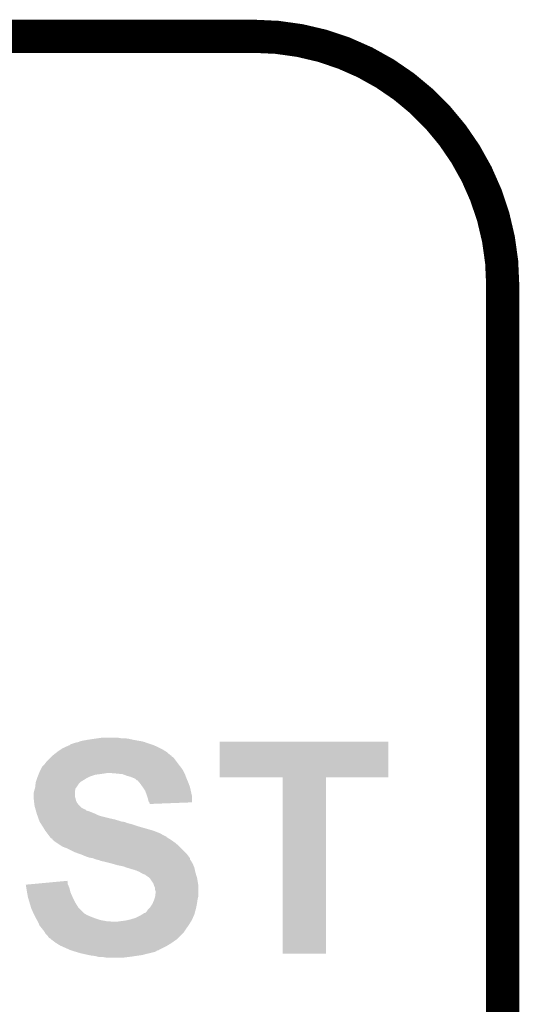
# Model space of a CAD drawing. Extents: x -1.3 to 24.2, y -3.9 to 39.2.
# Tile 30 of 30: x 17.7 to 20, y 34.7 to 39.2. Entities that reach past the tile are written whole.
import ezdxf

# ---------------------------------------------------------------- set-up
doc = ezdxf.new("R2010")
doc.units = 0
doc.layers.add('WRLS_2_4GHZ_CLICK_V100_GKO', color=14, linetype='CONTINUOUS')
doc.layers.add('WRLS_2_4GHZ_CLICK_V100_GTO', color=12, linetype='CONTINUOUS')

msp = doc.modelspace()

# ---------------------------------------------------------------- linework, layer by layer
at = {"layer": 'WRLS_2_4GHZ_CLICK_V100_GKO', "const_width": 0.1524}
for points in [[(4.064, 39.116), (18.796, 39.116)], [(19.939, 26.924), (19.939, 37.973)]]:
    msp.add_lwpolyline(points, dxfattribs=at)
msp.add_lwpolyline([(19.939, 37.973, 0.4142136), (18.796, 39.116)], format="xyb", dxfattribs=at)
at = {"layer": 'WRLS_2_4GHZ_CLICK_V100_GTO'}
for points in [[(18.000982, 35.8775), (18.02892, 35.88258), (18.271062, 35.8775), (18.24228, 35.88258)], [(18.02892, 35.88258), (18.06194, 35.88766), (18.24228, 35.88258), (18.219418, 35.88766)], [(18.06194, 35.88766), (18.07972, 35.8902), (18.219418, 35.88766), (18.20164, 35.8902)], [(18.07972, 35.8902), (18.097502, 35.89274), (18.183862, 35.8902), (18.168618, 35.89274)], [(17.8943, 35.82924), (17.90954, 35.8394), (18.390618, 35.82924), (18.374358, 35.8394)], [(17.90954, 35.8394), (17.91716, 35.84448), (18.374358, 35.8394), (18.3642, 35.84448)], [(17.91716, 35.84448), (17.928336, 35.84956), (18.3642, 35.84448), (18.35404, 35.84956)], [(17.928336, 35.84956), (17.945104, 35.85718), (18.35404, 35.84956), (18.336894, 35.85718)], [(17.945104, 35.85718), (17.947646, 35.857186), (18.336894, 35.85718), (18.33688, 35.857186)], [(17.947646, 35.857186), (17.95018, 35.85972), (18.33688, 35.857186), (18.331178, 35.85972)], [(17.95018, 35.85972), (17.952724, 35.86226), (18.331178, 35.85972), (18.323558, 35.86226)], [(17.952724, 35.86226), (17.975582, 35.86988), (18.323558, 35.86226), (18.300698, 35.86988)], [(17.975582, 35.86988), (17.988282, 35.872422), (18.300698, 35.86988), (18.293072, 35.872422)], [(17.988282, 35.872422), (17.994624, 35.874958), (18.293072, 35.872422), (18.285462, 35.874958)], [(17.994624, 35.874958), (18.000982, 35.8775), (18.285462, 35.874958), (18.271062, 35.8775)], [(18.63852, 35.709882), (18.63854, 35.874938), (19.413198, 35.709882), (19.41322, 35.874938)], [(18.63854, 35.874938), (18.638542, 35.87496), (19.41322, 35.874938), (18.638542, 35.87496)], [(17.840962, 35.78098), (17.85874, 35.798758), (18.441036, 35.78098), (18.4277, 35.798758)], [(17.85874, 35.798758), (17.86382, 35.803838), (18.4277, 35.798758), (18.42262, 35.803838)], [(17.86382, 35.803838), (17.86636, 35.806378), (18.42262, 35.803838), (18.417546, 35.806378)], [(17.86636, 35.806378), (17.871428, 35.811446), (18.417546, 35.806378), (18.415006, 35.811446)], [(17.871428, 35.811446), (17.871442, 35.81146), (18.415006, 35.811446), (18.412466, 35.81146)], [(17.871442, 35.81146), (17.891034, 35.8267), (18.412466, 35.81146), (18.394682, 35.8267)], [(17.891034, 35.8267), (17.8943, 35.82924), (18.394682, 35.8267), (18.390618, 35.82924)], [(17.813018, 35.740338), (17.82064, 35.75558), (18.47088, 35.740338), (18.46072, 35.75558)], [(17.82064, 35.75558), (17.823182, 35.76066), (18.46072, 35.75558), (18.456656, 35.76066)], [(17.823182, 35.76066), (17.830798, 35.76828), (18.456656, 35.76066), (18.45056, 35.76828)], [(17.830798, 35.76828), (17.83334, 35.770822), (18.45056, 35.76828), (18.448654, 35.770822)], [(17.83334, 35.770822), (17.840962, 35.78098), (18.448654, 35.770822), (18.441036, 35.78098)], [(17.794394, 35.69208), (17.798626, 35.70478), (18.003516, 35.69208), (18.023842, 35.70478)], [(17.798626, 35.70478), (17.80032, 35.70986), (18.023842, 35.70478), (18.034, 35.70986)], [(17.80032, 35.70986), (17.802352, 35.71494), (18.034, 35.70986), (18.04416, 35.71494)], [(17.802352, 35.71494), (17.805398, 35.722558), (18.04416, 35.71494), (18.067018, 35.722558)], [(17.805398, 35.722558), (17.806416, 35.7251), (18.067018, 35.722558), (18.08734, 35.7251)], [(17.806416, 35.7251), (17.807432, 35.72764), (18.08734, 35.7251), (18.10512, 35.72764)], [(17.807432, 35.72764), (17.808448, 35.73018), (18.10512, 35.72764), (18.120358, 35.73018)], [(17.808448, 35.73018), (17.81048, 35.73526), (18.47596, 35.73018), (18.47342, 35.73526)], [(17.81048, 35.73526), (17.813018, 35.740338), (18.47342, 35.73526), (18.47088, 35.740338)], [(18.16608, 35.72764), (18.135602, 35.73018), (18.47723, 35.72764), (18.47596, 35.73018)], [(18.191478, 35.7251), (18.16608, 35.72764), (18.4785, 35.7251), (18.47723, 35.72764)], [(18.2118, 35.71748), (18.191478, 35.7251), (18.481358, 35.71748), (18.4785, 35.7251)], [(18.22958, 35.712402), (18.2118, 35.71748), (18.483262, 35.712402), (18.481358, 35.71748)], [(18.24228, 35.70732), (18.22958, 35.712402), (18.485168, 35.70732), (18.483262, 35.712402)], [(18.24736, 35.70478), (18.24228, 35.70732), (18.48612, 35.70478), (18.485168, 35.70732)], [(18.252436, 35.702242), (18.24736, 35.70478), (18.487208, 35.702242), (18.48612, 35.70478)], [(18.257514, 35.697166), (18.252436, 35.702242), (18.489384, 35.697166), (18.487208, 35.702242)], [(18.928058, 35.70986), (18.63852, 35.709882), (19.413198, 35.70986), (19.413198, 35.709882)], [(18.92806, 35.709838), (18.928058, 35.70986), (19.1262, 35.709838), (19.413198, 35.70986)], [(18.92808, 34.899622), (18.92806, 35.709838), (19.126178, 34.899622), (19.1262, 35.709838)], [(17.78508, 35.64636), (17.788706, 35.659058), (17.97304, 35.64636), (17.975578, 35.659058)], [(17.788706, 35.659058), (17.79016, 35.664142), (17.975578, 35.659058), (17.97939, 35.664142)], [(17.79016, 35.664142), (17.790724, 35.66922), (17.97939, 35.664142), (17.9832, 35.66922)], [(17.790724, 35.66922), (17.792418, 35.68446), (17.9832, 35.66922), (17.99336, 35.68446)], [(17.792418, 35.68446), (17.792702, 35.687002), (17.99336, 35.68446), (17.995902, 35.687002)], [(17.792702, 35.687002), (17.794392, 35.692074), (17.995902, 35.687002), (18.000974, 35.692074)], [(17.794392, 35.692074), (17.794394, 35.69208), (18.000974, 35.692074), (18.003516, 35.69208)], [(18.260052, 35.69716), (18.257514, 35.697166), (18.489386, 35.69716), (18.489384, 35.697166)], [(18.268524, 35.687), (18.260052, 35.69716), (18.49374, 35.687), (18.489386, 35.69716)], [(18.27276, 35.68192), (18.268524, 35.687), (18.495646, 35.68192), (18.49374, 35.687)], [(18.283648, 35.666678), (18.27276, 35.68192), (18.50136, 35.666678), (18.495646, 35.68192)], [(18.28546, 35.66414), (18.283648, 35.666678), (18.501924, 35.66414), (18.50136, 35.666678)], [(18.295618, 35.648902), (18.28546, 35.66414), (18.505312, 35.648902), (18.501924, 35.66414)], [(17.78254, 35.633662), (17.785078, 35.646358), (17.973042, 35.633662), (17.97304, 35.646358)], [(17.78254, 35.620962), (17.78254, 35.633662), (17.973042, 35.620962), (17.973042, 35.633662)], [(17.782542, 35.620958), (17.78254, 35.620962), (17.973042, 35.620958), (17.973042, 35.620962)], [(17.783388, 35.61334), (17.782542, 35.620958), (17.975578, 35.61334), (17.973042, 35.620958)], [(17.784516, 35.603178), (17.783388, 35.61334), (17.97812, 35.603178), (17.975578, 35.61334)], [(17.785078, 35.646358), (17.78508, 35.64636), (17.97304, 35.646358), (17.97304, 35.64636)], [(18.30324, 35.62858), (18.295618, 35.648902), (18.509828, 35.62858), (18.505312, 35.648902)], [(18.30578, 35.620958), (18.30324, 35.62858), (18.51152, 35.620958), (18.509828, 35.62858)], [(18.308318, 35.61334), (18.30578, 35.620958), (18.511512, 35.61334), (18.51152, 35.620958)], [(18.310858, 35.600642), (18.308318, 35.61334), (18.511502, 35.600642), (18.511512, 35.61334)], [(17.78508, 35.5981), (17.784516, 35.603178), (17.980662, 35.5981), (17.97812, 35.603178)], [(17.785716, 35.59302), (17.78508, 35.5981), (17.983202, 35.59302), (17.980662, 35.5981)], [(17.786986, 35.58286), (17.785716, 35.59302), (17.990822, 35.58286), (17.983202, 35.59302)], [(17.78762, 35.577782), (17.786986, 35.58286), (17.9959, 35.577782), (17.990822, 35.58286)], [(17.789074, 35.5727), (17.78762, 35.577782), (18.00098, 35.5727), (17.9959, 35.577782)], [(17.790524, 35.56762), (17.789074, 35.5727), (18.008602, 35.56762), (18.00098, 35.5727)], [(17.79125, 35.56508), (17.790524, 35.56762), (18.013682, 35.56508), (18.008602, 35.56762)], [(17.791978, 35.562536), (17.79125, 35.56508), (18.021302, 35.562536), (18.013682, 35.56508)], [(18.314248, 35.59556), (18.310858, 35.600642), (18.511498, 35.59556), (18.511502, 35.600642)], [(18.315936, 35.593026), (18.314248, 35.59556), (18.446276, 35.593026), (18.511498, 35.59556)], [(18.31594, 35.587962), (18.315936, 35.593026), (18.31594, 35.587962), (18.446276, 35.593026)], [(17.793428, 35.557458), (17.791978, 35.562536), (18.026386, 35.557458), (18.021302, 35.562536)], [(17.794154, 35.554918), (17.793428, 35.557458), (18.036542, 35.554918), (18.026386, 35.557458)], [(17.797058, 35.54476), (17.794154, 35.554918), (18.06194, 35.54476), (18.036542, 35.554918)], [(17.797782, 35.54222), (17.797058, 35.54476), (18.067022, 35.54222), (18.06194, 35.54476)], [(17.799596, 35.53714), (17.797782, 35.54222), (18.077182, 35.53714), (18.067022, 35.54222)], [(17.80141, 35.532062), (17.799596, 35.53714), (18.09242, 35.532062), (18.077182, 35.53714)], [(17.805038, 35.5219), (17.80141, 35.532062), (18.13306, 35.5219), (18.09242, 35.532062)], [(17.806852, 35.51682), (17.805038, 35.5219), (18.155918, 35.51682), (18.13306, 35.5219)], [(17.809574, 35.5092), (17.806852, 35.51682), (18.18132, 35.5092), (18.155918, 35.51682)], [(17.81048, 35.50666), (17.809574, 35.5092), (18.188944, 35.50666), (18.18132, 35.5092)], [(17.812098, 35.504118), (17.81048, 35.50666), (18.204182, 35.504118), (18.194022, 35.50666)], [(17.81533, 35.49904), (17.812098, 35.504118), (18.216882, 35.49904), (18.204182, 35.504118)], [(17.816948, 35.496498), (17.81533, 35.49904), (18.22958, 35.496498), (18.216882, 35.49904)], [(17.823412, 35.48634), (17.816948, 35.496498), (18.26006, 35.48634), (18.22958, 35.496498)], [(17.82826, 35.47872), (17.823412, 35.48634), (18.286734, 35.47872), (18.26006, 35.48634)], [(17.835878, 35.466022), (17.82826, 35.47872), (18.33118, 35.466022), (18.286734, 35.47872)], [(17.845406, 35.45332), (17.835878, 35.466022), (18.364202, 35.45332), (18.33118, 35.466022)], [(17.851122, 35.4457), (17.845406, 35.45332), (18.3769, 35.4457), (18.364202, 35.45332)], [(17.856838, 35.43808), (17.851122, 35.4457), (18.392144, 35.43808), (18.3769, 35.4457)], [(17.856854, 35.438058), (17.856838, 35.43808), (18.39468, 35.438058), (18.392144, 35.43808)], [(17.85874, 35.435542), (17.856854, 35.438058), (18.394688, 35.435542), (18.39468, 35.438058)], [(17.858746, 35.435536), (17.85874, 35.435542), (18.394688, 35.435536), (18.394688, 35.435542)], [(17.86382, 35.430462), (17.858746, 35.435536), (18.402296, 35.430462), (18.394688, 35.435536)], [(17.863824, 35.43046), (17.86382, 35.430462), (18.402298, 35.43046), (18.402296, 35.430462)], [(17.868894, 35.427922), (17.863824, 35.43046), (18.40653, 35.427922), (18.402298, 35.43046)], [(17.871438, 35.422844), (17.868894, 35.427922), (18.414998, 35.422844), (18.40653, 35.427922)], [(17.871442, 35.422842), (17.871438, 35.422844), (18.415, 35.422842), (18.414998, 35.422844)], [(17.88414, 35.41268), (17.871442, 35.422842), (18.429226, 35.41268), (18.415, 35.422842)], [(17.887952, 35.41014), (17.88414, 35.41268), (18.43278, 35.41014), (18.429226, 35.41268)], [(17.906998, 35.397442), (17.887952, 35.41014), (18.448018, 35.397442), (18.43278, 35.41014)], [(17.914618, 35.392362), (17.906998, 35.397442), (18.453098, 35.392362), (18.448018, 35.397442)], [(17.93494, 35.38474), (17.914618, 35.392362), (18.46072, 35.38474), (18.453098, 35.392362)], [(17.9705, 35.36696), (17.93494, 35.38474), (18.4785, 35.36696), (18.46072, 35.38474)], [(17.991842, 35.359338), (17.9705, 35.36696), (18.48612, 35.359338), (18.4785, 35.36696)], [(18.00606, 35.35426), (17.991842, 35.359338), (18.48993, 35.35426), (18.48612, 35.359338)], [(18.023842, 35.34664), (18.00606, 35.35426), (18.495644, 35.34664), (18.48993, 35.35426)], [(18.039078, 35.341562), (18.023842, 35.34664), (18.499452, 35.341562), (18.495644, 35.34664)], [(18.054318, 35.33902), (18.039078, 35.341562), (18.501358, 35.33902), (18.499452, 35.341562)], [(18.05433, 35.339016), (18.054318, 35.33902), (18.50136, 35.339016), (18.501358, 35.33902)], [(18.067018, 35.333942), (18.05433, 35.339016), (18.501364, 35.333942), (18.50136, 35.339016)], [(18.06705, 35.333934), (18.067018, 35.333942), (18.501364, 35.333934), (18.501364, 35.333942)], [(18.087338, 35.328862), (18.06705, 35.333934), (18.504748, 35.328862), (18.501364, 35.333934)], [(18.092416, 35.326322), (18.087338, 35.328862), (18.50644, 35.326322), (18.504748, 35.328862)], [(18.092418, 35.32632), (18.092416, 35.326322), (18.506442, 35.32632), (18.50644, 35.326322)], [(18.11528, 35.32124), (18.092418, 35.32632), (18.50949, 35.32124), (18.506442, 35.32632)], [(18.1356, 35.31616), (18.11528, 35.32124), (18.512536, 35.31616), (18.50949, 35.32124)], [(18.144498, 35.313618), (18.1356, 35.31616), (18.51406, 35.313618), (18.512536, 35.31616)], [(18.17116, 35.306), (18.144498, 35.313618), (18.517326, 35.306), (18.51406, 35.313618)], [(18.196558, 35.30092), (18.17116, 35.306), (18.519502, 35.30092), (18.517326, 35.306)], [(18.209258, 35.295842), (18.196558, 35.30092), (18.52168, 35.295842), (18.519502, 35.30092)], [(18.209274, 35.295838), (18.209258, 35.295842), (18.52168, 35.295838), (18.52168, 35.295842)], [(18.21942, 35.293298), (18.209274, 35.295838), (18.522246, 35.293298), (18.52168, 35.295838)], [(18.234662, 35.28822), (18.21942, 35.293298), (18.523374, 35.28822), (18.522246, 35.293298)], [(18.244818, 35.285682), (18.234662, 35.28822), (18.523938, 35.285682), (18.523374, 35.28822)], [(18.249896, 35.283142), (18.244818, 35.285682), (18.524502, 35.283142), (18.523938, 35.285682)], [(18.252436, 35.28314), (18.249896, 35.283142), (18.524504, 35.28314), (18.524502, 35.283142)], [(18.270218, 35.27552), (18.252436, 35.28314), (18.526196, 35.27552), (18.524504, 35.28314)], [(18.274448, 35.272982), (18.270218, 35.27552), (18.52676, 35.272982), (18.526196, 35.27552)], [(18.282918, 35.2679), (18.274448, 35.272982), (18.528286, 35.2679), (18.52676, 35.272982)], [(18.29562, 35.26282), (18.282918, 35.2679), (18.52981, 35.26282), (18.528286, 35.2679)], [(18.30578, 35.2552), (18.29562, 35.26282), (18.532096, 35.2552), (18.52981, 35.26282)], [(18.3134, 35.25012), (18.30578, 35.2552), (18.53362, 35.25012), (18.532096, 35.2552)], [(18.31594, 35.24758), (18.3134, 35.25012), (18.53438, 35.24758), (18.53362, 35.25012)], [(17.747002, 35.2171), (17.774194, 35.219636), (17.94111, 35.2171), (17.940022, 35.219636)], [(17.749532, 35.201858), (17.747002, 35.2171), (17.94764, 35.201858), (17.94111, 35.2171)], [(17.774194, 35.219636), (17.88314, 35.229796), (17.940022, 35.219636), (17.94002, 35.229796)], [(17.88314, 35.229796), (17.937486, 35.234864), (17.94002, 35.229796), (17.937486, 35.234864)], [(18.321014, 35.242506), (18.31594, 35.24758), (18.535226, 35.242506), (18.53438, 35.24758)], [(18.32102, 35.239964), (18.321014, 35.242506), (18.53565, 35.239964), (18.535226, 35.242506)], [(18.32864, 35.2298), (18.32102, 35.239964), (18.537344, 35.2298), (18.53565, 35.239964)], [(18.333718, 35.222184), (18.32864, 35.2298), (18.538614, 35.222184), (18.537344, 35.2298)], [(18.33499, 35.217098), (18.333718, 35.222184), (18.53946, 35.217098), (18.538614, 35.222184)], [(18.336258, 35.212022), (18.33499, 35.217098), (18.53946, 35.212022), (18.53946, 35.217098)], [(18.341338, 35.201864), (18.336258, 35.212022), (18.53946, 35.201864), (18.53946, 35.212022)], [(17.75206, 35.18662), (17.749532, 35.201858), (17.95145, 35.18662), (17.94764, 35.201858)], [(17.752984, 35.181538), (17.75206, 35.18662), (17.95272, 35.181538), (17.95145, 35.18662)], [(17.75714, 35.15868), (17.752984, 35.181538), (17.96288, 35.15868), (17.95272, 35.181538)], [(17.76476, 35.133282), (17.75714, 35.15868), (17.97558, 35.133282), (17.96288, 35.15868)], [(18.337952, 35.151058), (18.341338, 35.161218), (18.53692, 35.151058), (18.53946, 35.161218)], [(18.34134, 35.194244), (18.341338, 35.201864), (18.53946, 35.194244), (18.53946, 35.201864)], [(18.341338, 35.161218), (18.34134, 35.161222), (18.53946, 35.161218), (18.53946, 35.161222)], [(18.343878, 35.186622), (18.34134, 35.194244), (18.53946, 35.186622), (18.53946, 35.194244)], [(18.34134, 35.161222), (18.34388, 35.181542), (18.53946, 35.161222), (18.53946, 35.181542)], [(18.34388, 35.181542), (18.343878, 35.186622), (18.53946, 35.181542), (18.53946, 35.186622)], [(17.770856, 35.112958), (17.76476, 35.133282), (17.988282, 35.112958), (17.97558, 35.133282)], [(17.772378, 35.10788), (17.770856, 35.112958), (17.99336, 35.10788), (17.988282, 35.112958)], [(18.3134, 35.10788), (18.31848, 35.11296), (18.5293, 35.10788), (18.530314, 35.11296)], [(18.31848, 35.11296), (18.32864, 35.1282), (18.530314, 35.11296), (18.533362, 35.1282)], [(18.32864, 35.1282), (18.330818, 35.133282), (18.533362, 35.1282), (18.53438, 35.133282)], [(18.330818, 35.133282), (18.33626, 35.14598), (18.53438, 35.133282), (18.536194, 35.14598)], [(18.33626, 35.14598), (18.337952, 35.151058), (18.536194, 35.14598), (18.53692, 35.151058)], [(17.78254, 35.08502), (17.772378, 35.10788), (18.01622, 35.08502), (17.99336, 35.10788)], [(17.782542, 35.085018), (17.78254, 35.08502), (18.016222, 35.085018), (18.01622, 35.08502)], [(17.78635, 35.0774), (17.782542, 35.085018), (18.028922, 35.0774), (18.016222, 35.085018)], [(17.79016, 35.06978), (17.78635, 35.0774), (18.0467, 35.06978), (18.028922, 35.0774)], [(17.7927, 35.0647), (17.79016, 35.06978), (18.060248, 35.0647), (18.0467, 35.06978)], [(18.25244, 35.0647), (18.272758, 35.07486), (18.514752, 35.0647), (18.51937, 35.07486)], [(18.272758, 35.07486), (18.280884, 35.079938), (18.51937, 35.07486), (18.52168, 35.079938)], [(18.280884, 35.079938), (18.293084, 35.08756), (18.52168, 35.079938), (18.523758, 35.08756)], [(18.293084, 35.08756), (18.295626, 35.087566), (18.523758, 35.08756), (18.52376, 35.087566)], [(18.295626, 35.087566), (18.30324, 35.09518), (18.52376, 35.087566), (18.525836, 35.09518)], [(18.30324, 35.09518), (18.308322, 35.102802), (18.525836, 35.09518), (18.527914, 35.102802)], [(18.308322, 35.102802), (18.3134, 35.10788), (18.527914, 35.102802), (18.5293, 35.10788)], [(17.794152, 35.06216), (17.7927, 35.0647), (18.06702, 35.06216), (18.060248, 35.0647)], [(17.798508, 35.05454), (17.794152, 35.06216), (18.08988, 35.05454), (18.06702, 35.06216)], [(17.80141, 35.04946), (17.798508, 35.05454), (18.11782, 35.04946), (18.08988, 35.05454)], [(17.80286, 35.046922), (17.80141, 35.04946), (18.150814, 35.046922), (18.11782, 35.04946)], [(17.802862, 35.04692), (17.80286, 35.046922), (18.150838, 35.04692), (18.150814, 35.046922)], [(17.81048, 35.029142), (17.802862, 35.04692), (18.494432, 35.029142), (18.505744, 35.04692)], [(17.814548, 35.024058), (17.81048, 35.029142), (18.491198, 35.024058), (18.494432, 35.029142)], [(17.816578, 35.02152), (17.814548, 35.024058), (18.48866, 35.02152), (18.491198, 35.024058)], [(18.16608, 35.04692), (18.18386, 35.04946), (18.505744, 35.04692), (18.50736, 35.04946)], [(18.18386, 35.04946), (18.204178, 35.052), (18.50736, 35.04946), (18.508978, 35.052)], [(18.204178, 35.052), (18.227038, 35.05708), (18.508978, 35.052), (18.511286, 35.05708)], [(18.227038, 35.05708), (18.25244, 35.0647), (18.511286, 35.05708), (18.514752, 35.0647)], [(17.8308, 35.00374), (17.816578, 35.02152), (18.476806, 35.00374), (18.48866, 35.02152)], [(17.83385, 34.998658), (17.8308, 35.00374), (18.473418, 34.998658), (18.476806, 35.00374)], [(17.838418, 34.991042), (17.83385, 34.998658), (18.465802, 34.991042), (18.473418, 34.998658)], [(17.848578, 34.980882), (17.838418, 34.991042), (18.455642, 34.980882), (18.465802, 34.991042)], [(17.85366, 34.973264), (17.848578, 34.980882), (18.448024, 34.973264), (18.455642, 34.980882)], [(17.858736, 34.970722), (17.85366, 34.973264), (18.445482, 34.970722), (18.448024, 34.973264)], [(17.86382, 34.965642), (17.858736, 34.970722), (18.440402, 34.965642), (18.445482, 34.970722)], [(17.863824, 34.96564), (17.86382, 34.965642), (18.4404, 34.96564), (18.440402, 34.965642)], [(17.884142, 34.9504), (17.863824, 34.96564), (18.41863, 34.9504), (18.4404, 34.96564)], [(17.888208, 34.94786), (17.884142, 34.9504), (18.415002, 34.94786), (18.41863, 34.9504)], [(17.90446, 34.937702), (17.888208, 34.94786), (18.39807, 34.937702), (18.415002, 34.94786)], [(17.915894, 34.93262), (17.90446, 34.937702), (18.3896, 34.93262), (18.39807, 34.937702)], [(17.950182, 34.91738), (17.915894, 34.93262), (18.359122, 34.91738), (18.3896, 34.93262)], [(17.950188, 34.917378), (17.950182, 34.91738), (18.35912, 34.917378), (18.359122, 34.91738)], [(17.957802, 34.91484), (17.950188, 34.917378), (18.356574, 34.91484), (18.35912, 34.917378)], [(17.957814, 34.914836), (17.957802, 34.91484), (18.351494, 34.914836), (18.356574, 34.91484)], [(17.97304, 34.90976), (17.957814, 34.914836), (18.34388, 34.90976), (18.351494, 34.914836)], [(17.981502, 34.907222), (17.97304, 34.90976), (18.33626, 34.907222), (18.34388, 34.90976)], [(17.998442, 34.90214), (17.981502, 34.907222), (18.31594, 34.90214), (18.33626, 34.907222)], [(18.009872, 34.8996), (17.998442, 34.90214), (18.30324, 34.8996), (18.31594, 34.90214)], [(18.032732, 34.89452), (18.009872, 34.8996), (18.28546, 34.89452), (18.30324, 34.8996)], [(18.044162, 34.89198), (18.032732, 34.89452), (18.27022, 34.89198), (18.28546, 34.89452)], [(18.064478, 34.88944), (18.044162, 34.89198), (18.25244, 34.88944), (18.27022, 34.89198)], [(18.074638, 34.8869), (18.064478, 34.88944), (18.23466, 34.8869), (18.25244, 34.88944)], [(18.084798, 34.88436), (18.074638, 34.8869), (18.214338, 34.88436), (18.23466, 34.8869)], [(19.126178, 34.8996), (18.92808, 34.899622), (19.126178, 34.8996), (19.126178, 34.899622)], [(18.117818, 34.88182), (18.102578, 34.88436), (18.194018, 34.88182), (18.214338, 34.88436)]]:
    msp.add_solid(points, dxfattribs=at)

doc.saveas('drawing.dxf')
